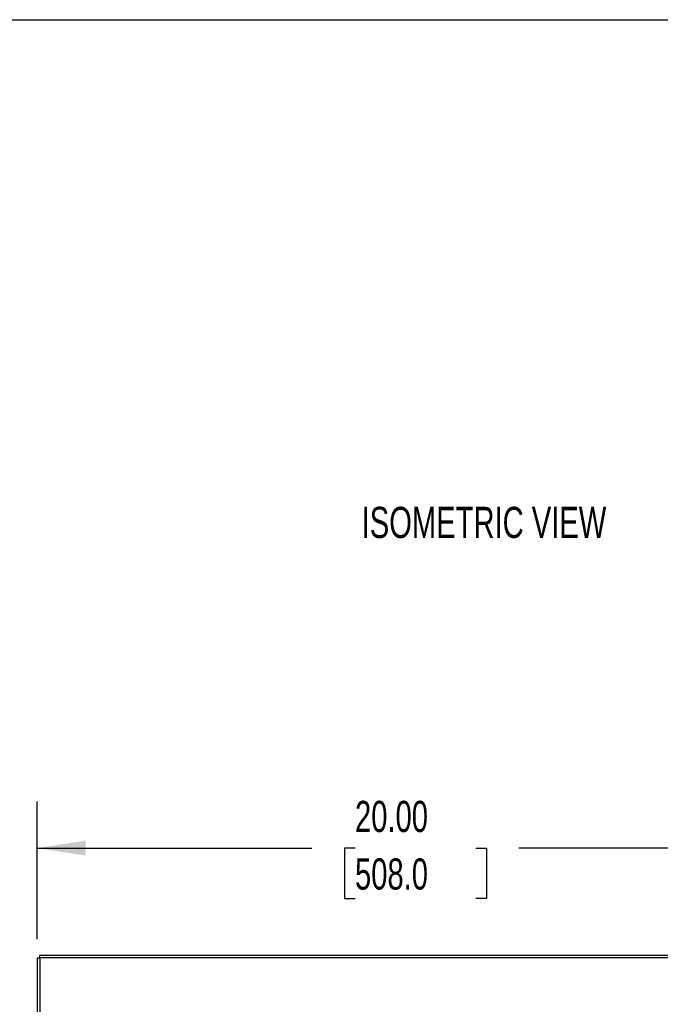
# Model space of a CAD drawing. Header units: inches. Extents: x 0.2 to 10.8, y 0.2 to 8.2.
# Tile 83 of 86: x 7.4 to 9.1, y 5.6 to 8.2. Entities that reach past the tile are written whole.
import ezdxf

# ---------------------------------------------------------------- set-up
doc = ezdxf.new("R2010")
doc.units = ezdxf.units.IN
doc.header["$MEASUREMENT"] = 0
for name, color, linetype in [('DIMENSIONS', 140, 'Continuous'), ('SLD-0', 179, 'Continuous'), ('TEXT', 140, 'Continuous')]:
    doc.layers.add(name, color=color, linetype=linetype)
doc.styles.add('SLDTEXTSTYLE0', font='TXT', dxfattribs={"width": 0.7})
doc.dimstyles.new('SLDDIMSTYLE2', dxfattribs={"dimtxt": 0.084961, "dimasz": 0.13, "dimexe": 0, "dimexo": 0.0625, "dimgap": 0.02124, "dimtad": 0, "dimtih": 1, "dimtoh": 1, "dimlfac": 10, "dimrnd": 1e-09, "dimzin": 4, "dimdsep": 46, "dimtxsty": 'SLDTEXTSTYLE0', "dimsah": 1, "dimcen": 0.09, "dimadec": 0, "dimazin": 1, "dimtfac": 1, "dimtofl": 0, "dimtmove": 0, "dimatfit": 3, "dimfxl": 0, "dimfrac": 2, "dimtolj": 1, "dimtzin": 12, "dimarcsym": 0})

# ---------------------------------------------------------------- blocks, each defined once
blk = doc.blocks.new('_D_20')
at = {"layer": 'DIMENSIONS'}
for p, q in [((7.424, 5.7888), (7.424, 6.1579)), ((9.424, 5.7871), (9.424, 6.1579)), ((7.424, 6.0329), (8.1589, 6.0329)), ((8.274, 6.0329), (8.2455, 6.0329)), ((8.2455, 6.0329), (8.2455, 5.8978)), ((8.5972, 6.0329), (8.6257, 6.0329)), ((8.6257, 6.0329), (8.6257, 5.8978)), ((9.424, 6.0329), (8.7123, 6.0329)), ((8.2455, 5.8978), (8.274, 5.8978)), ((8.6257, 5.8978), (8.5972, 5.8978))]:
    blk.add_line(p, q, dxfattribs=at)
for points in [[(7.424, 6.0329), (7.554, 6.0129), (7.554, 6.0529)], [(9.424, 6.0329), (9.294, 6.0529), (9.294, 6.0129)]]:
    blk.add_solid(points, dxfattribs=at)
at = {"layer": 'DIMENSIONS', "char_height": 0.08333, "attachment_point": 1, "style": 'SLDTEXTSTYLE0'}
for s, insert in [('20.00', (8.274, 6.1593)), ('508.0', (8.274, 6.0053))]:
    blk.add_mtext(s, dxfattribs=dict(at, insert=insert))

msp = doc.modelspace()

# ---------------------------------------------------------------- linework, layer by layer
at = {"layer": 'SLD-0', "linetype": 'Continuous', "lineweight": 25}
for p, q in [((7.431191, 5.739965), (7.431191, 5.745347)), ((9.416791, 5.745347), (7.431191, 5.745347)), ((7.423991, 5.738821), (7.431191, 5.738821)), ((7.423991, 5.738821), (7.423991, 3.049848)), ((7.431191, 5.739965), (7.431191, 3.049848)), ((7.431191, 5.739965), (9.413191, 5.739965))]:
    msp.add_line(p, q, dxfattribs=at)
at = {"layer": 'TEXT'}
msp.add_line((0.25, 8.25), (10.75, 8.25), dxfattribs=at)

# ---------------------------------------------------------------- texts
at = {"layer": 'TEXT', "insert": (8.619002, 6.946267), "char_height": 0.08333333, "attachment_point": 2, "style": 'SLDTEXTSTYLE0'}
msp.add_mtext('ISOMETRIC VIEW', dxfattribs=at)

# ---------------------------------------------------------------- dimensions: what is measured, and where the dimension line sits
at = {"layer": 'DIMENSIONS'}
dim = msp.add_linear_dim(base=(9.423991, 6.032877), p1=(7.423991, 5.738821), p2=(9.423991, 5.737143), dimstyle='SLDDIMSTYLE2', dxfattribs=at)
dim.commit()
dim.dimension.update_dxf_attribs({"geometry": '_D_20', "text_midpoint": (8.435591, 6.032877), "dimtype": 160})

doc.saveas('drawing.dxf')
